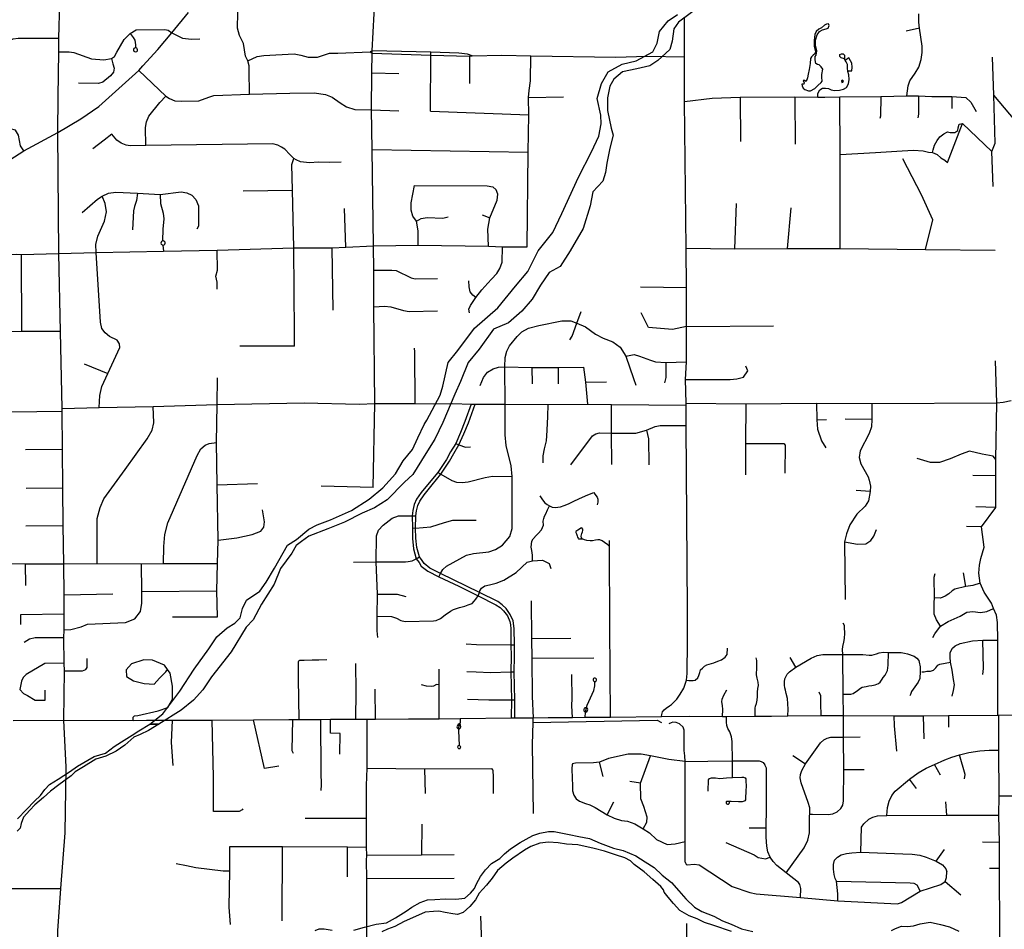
# Model space of a CAD drawing. Header units: millimetres. Extents: x 35 to 72953, y -43 to 70184.
# Tile 186 of 204: x 52226 to 57318, y 32918 to 37622. Entities that reach past the tile are written whole.
import ezdxf

# ---------------------------------------------------------------- set-up
doc = ezdxf.new("R2010")
doc.units = ezdxf.units.MM
for name, color, linetype in [('roads_2', 2, 'Continuous'), ('roads_3', 3, 'Continuous'), ('water', 7, 'Continuous')]:
    doc.layers.add(name, color=color, linetype=linetype)

msp = doc.modelspace()

# ---------------------------------------------------------------- linework, layer by layer
at = {"layer": 'roads_2'}
for points in [[(55545.64, 34018.28), (55546.53, 34027.73), (55550.17, 34041.7), (55558.84, 34052.51), (55568.74, 34060.58), (55586.18, 34072.88), (55596.86, 34080.9), (55608.81, 34092.12), (55623.93, 34107.26), (55641.71, 34133.62), (55660.06, 34165.08), (55674.61, 34206.35), (55677.48, 34241.35), (55679.03, 34405), (55678.74, 34569.14), (55671.93, 35522.82), (55672.31, 35627.91), (55672.13, 35638.73), (55670.1, 35760.48), (55674.06, 35852.56), (55674.34, 36035.43), (55673.91, 36235.01), (55672.24, 36439.69), (55664.42, 37199.06), (55664.86, 37430.17), (55663.82, 37634.23)], [(57290.7, 32295.12), (57293.94, 32695.01), (57294.86, 32900.34), (57292.64, 33231.43), (57292.85, 33366.93), (57290.2, 33508.18), (57291.61, 33608.14), (57290.29, 33844.69), (57290.54, 34025.31)], [(57290.54, 34025.31), (57855.65, 34027.49)]]:
    msp.add_lwpolyline(points, dxfattribs=at)
at = {"layer": 'roads_3'}
for points in [[(54053.33, 35202.87), (54063.03, 35636.64), (54057.39, 36137.54), (54057.12, 36326.44), (54055.11, 36452.15), (54048.82, 36951.43), (54045.32, 37156.48), (54047.46, 37347.76), (54048.76, 37449.25), (54048.78, 37461.07), (54058.63, 37653.56), (54060.44, 37818.43), (54063.09, 38002.35), (54065.41, 38123.79), (54064.88, 38249.17), (54066.82, 38525.69), (54066.64, 38566.42), (54065.8, 38637.61), (54067.92, 38691.48), (54074.21, 38706.21), (54078.26, 38727.9), (54075.91, 38746.53), (54066.71, 38769.76), (54054.23, 38789.9)], [(53413.44, 37236.59), (53413.39, 37361.64), (53411.85, 37382.97), (53405.38, 37408.5), (53393.48, 37433.31), (53383.26, 37498.37), (53362.27, 37540.57), (53352.32, 37578.12), (53355.82, 37739.15), (53356.9, 37804.13), (53365.84, 37824.18), (53429.71, 37905.72), (53473.92, 37943.84), (53509.66, 37951.91), (53576.07, 37952.81), (53842.99, 37955.71)], [(52454.49, 33998.97), (52457.15, 34253.62), (52455.72, 34294.66), (52453.75, 34424.61), (52455.43, 34466.08), (52454.91, 34546.71), (52456.21, 34647.8), (52453.42, 34806.99), (52450.55, 35006.74), (52449.07, 35200.54), (52446.3, 35400.63), (52444.87, 35597.25), (52444.76, 35611.28), (52436.25, 36009.28), (52428.92, 36412.07), (52423.45, 37038.95), (52424.24, 37223.74), (52427.47, 37456.1), (52427.8, 37526.94), (52433.2, 37709.04)], [(52174.96, 36897.57), (52247.82, 36943.11), (52423.45, 37038.95), (52542.29, 37109.24), (52635.14, 37172.76), (52842.69, 37358.61), (52863.18, 37383.71), (52940.27, 37468.51), (53012.66, 37554.67), (53099.07, 37659.11)], [(56814.53, 37228.67), (56820.72, 37280.62), (56828.72, 37305.29), (56856.73, 37344.66), (56876.29, 37376.11), (56888.54, 37415.57), (56893.27, 37452.43), (56893.27, 37485.44), (56879.65, 37578.13), (56876.18, 37608.94), (56875.56, 37652.92)], [(52427.47, 37456.1), (52481.69, 37456.16), (52505.31, 37451.97), (52597.85, 37419.59), (52661.26, 37414.63), (52699.89, 37420.48), (52716.82, 37431.9), (52728.14, 37453.42), (52765.47, 37518.94), (52786.52, 37540.7), (52797.2, 37550.15), (52827.82, 37569.02), (52976.66, 37570.57), (52993.06, 37568.27), (53012.66, 37554.67)], [(52797.2, 37550.15), (52813.31, 37529.06), (52821.14, 37515.67), (52825.27, 37491.98), (52825.05, 37476.43)], [(53012.66, 37554.67), (53067.53, 37526.85), (53114.32, 37521.05), (53158.12, 37522.27)], [(56879.65, 37578.13), (56810.98, 37563.5)], [(52247.82, 36943.11), (52230.6, 36970.2), (52218.88, 37025.52), (52204.74, 37049.93), (52178.83, 37057.64), (52141.92, 37064.5), (52120.38, 37076.47), (52107.86, 37105.78), (52107.2, 37140.41), (52141.35, 37191.79), (52148.29, 37218.98), (52138.99, 37247.09), (52124.74, 37268.58), (52109.68, 37287.94), (52103.15, 37317.67), (52151.15, 37492.41), (52170.3, 37513.02), (52192.28, 37522.74), (52217.03, 37526.84), (52427.8, 37526.94)], [(52825.05, 37476.43), (52819.7, 37475.17), (52816.29, 37472.32), (52814.12, 37467.37), (52814.11, 37464.02), (52815.6, 37460.02), (52818.68, 37456.81), (52824.93, 37454.92), (52831.76, 37457.45), (52834.48, 37460.9), (52835.6, 37465.4), (52833.49, 37472.07), (52831.26, 37474.29), (52828.07, 37475.93), (52825.05, 37476.43)], [(53405.38, 37408.5), (53454.17, 37431.81), (53487.56, 37437.34), (53645.32, 37444.61), (53679.05, 37438.14), (53718.27, 37427.75), (53765.48, 37428.56), (53828.65, 37448.67), (53870.45, 37448.9), (54038.7, 37455.19)], [(54048.78, 37461.07), (54038.7, 37455.19), (54048.76, 37449.25)], [(54048.76, 37449.25), (54351.33, 37437.99), (54551.42, 37434.14), (54565.8, 37435.09), (54719.77, 37437.73), (54869.66, 37434.22), (55309.46, 37428.59), (55468.8, 37432.63)], [(54565.8, 37435.09), (54541.2, 37444.04), (54496.55, 37449.67), (54351.78, 37453.92), (54048.78, 37461.07)], [(54349.9, 37148.24), (54351.33, 37437.99), (54351.78, 37453.92)], [(54551.42, 37434.14), (54552.64, 37291.76)], [(54850.65, 36447.38), (54856.21, 36937.14), (54858.38, 37130.15), (54857.59, 37219.4), (54860.54, 37256.03), (54868.27, 37305.4), (54869.66, 37434.22)], [(55468.8, 37432.63), (55664.86, 37430.17)], [(56353.42, 37221.56), (56354.34, 37240.56), (56363.88, 37258.66), (56377.77, 37267.16), (56393.59, 37267.2), (56408.46, 37266.11), (56421.9, 37259.37), (56439.18, 37255.45), (56465.06, 37257.21), (56487.11, 37262.91), (56501.47, 37271.42), (56511.97, 37289.51), (56515.27, 37312.65), (56513.77, 37336.36), (56508.45, 37353.28), (56506.97, 37371.9), (56506.92, 37389.96), (56500.65, 37403.49), (56495.89, 37411.59), (56491.03, 37419.84), (56474.23, 37424.87), (56467.02, 37431.63), (56468.1, 37441.99), (56476.57, 37445.21), (56485.21, 37445.23), (56491.46, 37438.47), (56491.97, 37427.18), (56491.03, 37419.84)], [(57260.12, 36759.58), (57254, 36940.13), (57271.12, 36983.3), (57263.23, 37232.35), (57256.97, 37428.87)], [(52699.89, 37420.48), (52708.23, 37394.46), (52714.32, 37371.43), (52711.51, 37349.95), (52694.6, 37331.69), (52656.58, 37299.29), (52633.71, 37292.28), (52529.39, 37294.42)], [(56508.45, 37353.28), (56513.72, 37356.68), (56529.07, 37357.85), (56530.93, 37376.48), (56529.43, 37397.92), (56522.7, 37409.76), (56514.51, 37424.42), (56495.89, 37411.59)], [(52842.69, 37358.61), (52981.58, 37225.69), (53001.28, 37214.51), (53027.7, 37202.83), (53060.52, 37199.99), (53152.38, 37202.68), (53204.03, 37220.61), (53229.78, 37229.21), (53413.44, 37236.59), (53623.45, 37242.58), (53749.03, 37243.35), (53806.53, 37235.2), (53841.51, 37220.52), (53882.35, 37191.96), (53915.66, 37171.38), (53959.59, 37157.58), (54045.32, 37156.48)], [(54047.46, 37347.76), (54186.61, 37343.06)], [(52877.7, 36971.39), (52876.93, 37064.48), (52881.87, 37094.45), (52894.21, 37122.41), (52949.7, 37193.44), (52981.58, 37225.69)], [(55664.42, 37199.06), (55807.76, 37216.07), (55952, 37222), (56235.54, 37222.71), (56353.42, 37221.56), (56389.22, 37221.21), (56466.64, 37223.29), (56678.68, 37225.43), (56814.53, 37228.67), (56873.9, 37227.77), (56942.55, 37224.28), (57010.16, 37224.89), (57025.88, 37225.04), (57047.07, 37225.21), (57118.75, 37219.19), (57145.18, 37196.2), (57171.76, 37147.05)], [(56678.68, 37225.43), (56677.73, 37123.13), (56674.28, 37110.14)], [(56873.9, 37227.77), (56874.46, 37134.1), (56870.77, 37114.66)], [(57047.07, 37225.21), (57047.23, 37162.03)], [(58087.76, 36989.33), (57823.8, 36918.35), (57711.77, 36869.72), (57645.17, 36769.01), (57504.61, 36719.09), (57472.34, 36778.64), (57428.82, 37034.37), (57263.23, 37232.35)], [(54857.59, 37219.4), (55038.66, 37223)], [(55952, 37222), (55953.88, 36992.33)], [(56235.54, 37222.71), (56235.77, 36977.73)], [(56469.84, 36438.47), (56468.41, 36924.69), (56466.64, 37223.29)], [(54045.32, 37156.48), (54185.9, 37150.63)], [(54349.9, 37148.24), (54858.38, 37130.15)], [(56468.41, 36924.69), (56652.02, 36935.44), (56790.24, 36943.33), (56849.18, 36947.69), (56897.97, 36943.6), (56926.81, 36936.81), (56946.87, 36934.42), (56971.38, 36924.28), (56990.07, 36908.26), (57010.26, 36894.79), (57024.6, 36883.85), (57102.67, 37085.17)], [(56946.87, 36934.42), (56950.75, 36948.66), (56956.43, 36973.17), (56970.78, 36997.71), (56985.04, 37016.37), (57005.15, 37032.49), (57023.78, 37041.85), (57038.19, 37038.45), (57062.58, 37038.51), (57077.3, 37048.13), (57080.26, 37063.39), (57084.99, 37082.37), (57102.67, 37085.17)], [(57102.67, 37085.17), (57254, 36940.13)], [(53887.53, 36885.21), (53828.46, 36883.53), (53771.73, 36884.52), (53723.81, 36882.52), (53678.21, 36886.35), (53656.38, 36896.98), (53643.23, 36904.43), (53622.4, 36924.09), (53596.83, 36951.51), (53580.18, 36962.56), (53559.98, 36973.71), (53535.22, 36979.36), (52877.7, 36971.39), (52797.13, 36969.31), (52775.89, 36972.88), (52749.87, 36983.53), (52727.99, 36999.52), (52702.28, 37030.38), (52663.42, 36999.68), (52603.63, 36954.28)], [(54048.82, 36951.43), (54856.21, 36937.14)], [(53646.6, 35933.55), (53646.45, 36000.06), (53644.39, 36441.34), (53637.49, 36739.99), (53633.1, 36873.06), (53643.23, 36904.43)], [(56910.26, 36434), (56948.39, 36586.51), (56890.42, 36715.5), (56793.79, 36901.7)], [(52548.5, 36625.44), (52627.62, 36693.19), (52651.68, 36709.79), (52685.24, 36724.66), (52723.55, 36730.37), (52835.31, 36724.23), (52952.4, 36717.12), (53060.55, 36731.38), (53089.64, 36725.67), (53115.61, 36713.73), (53136.03, 36692.05), (53149.9, 36658.88), (53150.71, 36554.15), (53141.78, 36539.36)], [(52835.31, 36724.23), (52830.06, 36686.72), (52819.01, 36655.67), (52813.78, 36633.68), (52808.94, 36535.64)], [(52952.4, 36717.12), (52953.54, 36670.87), (52967.27, 36622.16), (52971.92, 36592.47), (52966.15, 36538.7), (52965.12, 36477.76)], [(53381.25, 36736.43), (53637.49, 36739.99)], [(54285.77, 36455.14), (54286.59, 36529.98), (54277.58, 36580.46), (54259.66, 36606.29), (54249.99, 36637.56), (54250.69, 36674.12), (54267.99, 36765.01)], [(54267.99, 36765.01), (54643.74, 36762.86), (54673.33, 36756.9), (54690.09, 36742.72)], [(54650.82, 36449.86), (54647.25, 36538.01), (54657.07, 36597.11), (54695.29, 36689.1), (54699.51, 36719.88), (54690.09, 36742.72)], [(52637.4, 35615.94), (52639.54, 35678.87), (52650.13, 35724.64), (52681.06, 35791.52), (52744.02, 35926.52), (52742.64, 35945.27), (52729.31, 35964.36), (52689.41, 35984.18), (52667.98, 36002.26), (52651.31, 36024.25), (52644.36, 36057.36), (52621.64, 36417.72), (52620.39, 36458.56), (52629.34, 36502.7), (52665.19, 36580.35), (52675.02, 36628.09), (52667.07, 36671.28), (52651.68, 36709.79)], [(55924.51, 36437.73), (55933.36, 36670.53)], [(53912.13, 36445.79), (53905.71, 36645.5)], [(56197.62, 36438.4), (56215.93, 36649.06)], [(54277.58, 36580.46), (54302.18, 36593.27), (54333.84, 36598.72), (54414.07, 36596.01), (54441.82, 36601.89)], [(54617.47, 36611.88), (54657.07, 36597.11)], [(52966.27, 36456.34), (52968.72, 36456.46), (52972.98, 36458.13), (52976.35, 36461.7), (52977.74, 36465.92), (52977.51, 36469.64), (52975.96, 36473.16), (52971.33, 36477.01), (52968.66, 36477.79), (52965.12, 36477.76), (52961.94, 36476.7), (52958.64, 36474.07), (52957, 36471.44), (52956.1, 36466.89), (52957.89, 36461.18), (52960.12, 36458.73), (52962.2, 36457.4), (52964.58, 36456.58), (52966.27, 36456.34)], [(51564.15, 36448.6), (51591.49, 36420.96), (51612.19, 36409.83), (51637.91, 36402.1), (52211.67, 36409.45), (52233.63, 36408.24), (52428.92, 36412.07), (52621.64, 36417.72), (52968.8, 36424.36), (53246.82, 36430.3), (53644.39, 36441.34), (53842.04, 36442.61), (53912.13, 36445.79), (54055.11, 36452.15), (54285.77, 36455.14), (54650.82, 36449.86), (54722.3, 36447.24), (54850.65, 36447.38)], [(52966.27, 36456.34), (52968.8, 36424.36)], [(53246.96, 36228.59), (53246.66, 36265.23), (53240.54, 36294.86), (53248.04, 36327.29), (53246.82, 36430.3)], [(53847.69, 36120.5), (53842.04, 36442.61)], [(54552.17, 36105.07), (54549.14, 36125.17), (54557.64, 36144.15), (54584.42, 36184.61), (54616.33, 36224.38), (54646.94, 36259.25), (54665.66, 36279.58), (54693.58, 36309.09), (54709.79, 36334.35), (54720.22, 36368.02), (54722.3, 36447.24)], [(55672.24, 36439.69), (55924.51, 36437.73), (56197.62, 36438.4), (56469.84, 36438.47), (56910.26, 36434), (57271.34, 36430.05)], [(52233.63, 36408.24), (52235.76, 36009.11)], [(54057.12, 36326.44), (54150.62, 36327.2), (54173.39, 36324.14), (54249.68, 36287.54), (54271.22, 36281.3), (54386.83, 36283.55)], [(54584.42, 36184.61), (54569.51, 36197.13), (54555.51, 36214.66), (54549.53, 36240.07), (54549.49, 36271.16)], [(55673.91, 36235.01), (55436.96, 36238.01)], [(54057.39, 36137.54), (54112.88, 36140.06), (54145.4, 36136.21), (54211.38, 36117.68), (54240.28, 36112.24), (54386.2, 36116)], [(55070.62, 35966.32), (55082.33, 35984.4), (55107.65, 36052.39), (55129.91, 36112.45)], [(55674.34, 36035.43), (55601.66, 36019.7), (55477.23, 36030.15), (55439.28, 36105.33)], [(52436.25, 36009.28), (52235.76, 36009.11), (51641.94, 36003.47), (51513.63, 36003.01), (51455.43, 36001.89), (51439.31, 36006.49), (51372.13, 36040.95), (51313.38, 36075.14), (51298.1, 36092.34)], [(54735.94, 35633.87), (54734.68, 35825.95), (54736.2, 35874.37), (54744.74, 35907.48), (54759.71, 35934.7), (54798.9, 35983.68), (54823.6, 36007.6), (54857.78, 36025.88), (54910.44, 36041.21), (55029.19, 36065.3), (55076.6, 36064.16), (55107.65, 36052.39), (55151.83, 36033.65), (55204.58, 35995.43), (55243.69, 35975.48), (55293.45, 35955.6), (55331, 35927.71), (55360.59, 35882.45), (55399.85, 35766.32), (55412.51, 35731.48)], [(55674.34, 36035.43), (56125.04, 36037.97)], [(53646.6, 35933.55), (53365.09, 35933.81)], [(54271.14, 35636.37), (54268.82, 35904.7), (54268.21, 35923.87)], [(55360.59, 35882.45), (55403.37, 35889.67), (55430.57, 35882.57), (55488.49, 35861.14), (55513.27, 35852.45), (55568.26, 35849.61), (55674.06, 35852.56)], [(57284.38, 34025.26), (57283.86, 34413.72), (57282.87, 34504.04), (57277.13, 34542.92), (57262.52, 34576.58), (57251.41, 34603.85), (57213.62, 34661.76), (57192.5, 34708.52), (57187.16, 34758.69), (57189.32, 34801.47), (57197.32, 34835.51), (57214.28, 34894.25), (57200.65, 34999.7), (57274.8, 35099.88), (57274.37, 35262.72), (57274.15, 35347.18), (57280.18, 35640.08), (57272.83, 35857.3)], [(52559.95, 35842.95), (52681.06, 35791.52)], [(54606.87, 35730.44), (54623.75, 35772.09), (54644.94, 35798.79), (54674.35, 35816.33), (54702.9, 35825.15), (54734.68, 35825.95), (54874.13, 35823.09), (55011.07, 35822.56), (55142.12, 35825.13), (55152.48, 35747.2), (55162.15, 35633.71)], [(54874.13, 35823.09), (54876.15, 35738.32)], [(55011.07, 35822.56), (55011.15, 35738.94)], [(55568.26, 35849.61), (55567.88, 35771.03), (55559.96, 35743.88)], [(55670.1, 35760.48), (55900.19, 35761.49), (55933.99, 35764.79), (55969.66, 35773.97), (55990.96, 35805.39), (55981.11, 35829.86)], [(53246.25, 35632.32), (53248.32, 35769.69)], [(55152.48, 35747.2), (55260.3, 35748.58)], [(57280.18, 35640.08), (57312.03, 35643.5), (57354.29, 35652.66)], [(51649.05, 35585.09), (51921.97, 35590.03), (52444.87, 35597.25)], [(52444.76, 35611.28), (52637.4, 35615.94), (52916.18, 35621.02), (53246.25, 35632.32), (53697, 35639.74), (53980.73, 35633.94), (54063.03, 35636.64), (54271.14, 35636.37), (54367.87, 35635.68), (54465.73, 35636.24), (54560.77, 35633.22), (54581.26, 35633.34), (54735.94, 35633.87), (54959.66, 35631.3), (55162.15, 35633.71), (55286.25, 35631.07), (55672.31, 35627.91)], [(52625.63, 34809.38), (52626, 35041.46), (52641.85, 35098.37), (52661.2, 35143.81), (52771.17, 35295.83), (52885.07, 35454.99), (52911.52, 35499.38), (52919.7, 35537.15), (52916.18, 35621.02)], [(53248.24, 34532.92), (53245.78, 34667.33), (53248.26, 34809.99), (53252.65, 34930.74), (53246.69, 35216.26), (53242.92, 35435.71), (53246.25, 35632.32)], [(54560.77, 35633.22), (54528.54, 35543.99), (54505.74, 35487.76), (54481.48, 35430.3), (54454.66, 35386.81), (54433.53, 35347.06), (54388.07, 35280.08), (54344.19, 35227.33), (54302.95, 35176.74), (54278.35, 35141.53), (54266.11, 35115.24), (54258.47, 35084.4), (54255.36, 35056.5), (54257.32, 34993.14), (54257.44, 34938.43), (54262.57, 34885.4), (54275.97, 34833.54), (54291.4, 34813.87), (54302.59, 34796.35), (54336.34, 34770.19), (54394.1, 34740.17), (54496.23, 34691.86), (54596.28, 34641.42)], [(54603.09, 34659.35), (54402.67, 34757.07), (54346.66, 34786.17), (54316.88, 34809.27), (54307.12, 34824.56), (54293.33, 34843.29), (54279.43, 34892), (54274.19, 34941.2), (54273.32, 34992.75), (54274.36, 35055.36), (54277.22, 35081.08), (54284.14, 35108.94), (54294.9, 35132.08), (54318.15, 35165.36), (54359.04, 35215.51), (54403.24, 35271.34), (54448.94, 35338.56), (54471.21, 35377.51), (54496.74, 35422.83), (54523.2, 35480.27), (54546.29, 35537.23), (54581.26, 35633.34)], [(54394.1, 34740.17), (54402.67, 34757.07), (54414.66, 34778.53), (54433.73, 34795.95), (54536.77, 34852.81), (54572.35, 34860.99), (54652.14, 34869.43), (54687.15, 34882.12), (54722.67, 34903.99), (54760.33, 34949.56), (54773.57, 34990.04), (54772.86, 35260.22), (54767.81, 35314.37), (54741.97, 35419.39), (54735.73, 35475.31), (54735.94, 35633.87)], [(54932.67, 35329.97), (54932.72, 35365.73), (54939.41, 35402.7), (54949.68, 35443.59), (54952.82, 35470.24), (54953.11, 35499.74), (54956.52, 35569.39), (54959.66, 35631.3)], [(55288.84, 35320.63), (55287.31, 35482.69), (55286.25, 35631.07)], [(55672.13, 35638.73), (55981.87, 35635.62), (56346.16, 35638.93), (56633.55, 35637.36), (57280.18, 35640.08)], [(55981.87, 35635.62), (55980.35, 35430.57), (55980.33, 35267.84)], [(56346.16, 35638.93), (56348.15, 35552.69), (56351.35, 35503.58), (56372.68, 35443.67), (56395.32, 35407.8)], [(56633.55, 35637.36), (56632.65, 35554.65), (56630.94, 35516.76), (56619.06, 35482.65), (56573.16, 35392.36), (56567.76, 35358.11), (56575.63, 35324.31), (56613.89, 35257.55), (56618.53, 35241.22), (56626.07, 35209.14), (56623.84, 35181.86), (56616.05, 35133.68), (56597.73, 35105.3), (56554.99, 35064.89), (56518.98, 35008.66), (56502.24, 34963.49), (56492.3, 34921.75), (56494.41, 34623.09)], [(56348.15, 35552.69), (56398.36, 35554.46)], [(56632.65, 35554.65), (56495.22, 35555.12)], [(55075.77, 35319.61), (55187.76, 35468.93), (55204.81, 35480.1), (55224.35, 35484.45), (55287.31, 35482.69), (55411.85, 35483.72), (55467.57, 35498.46), (55512.03, 35518.27), (55537.46, 35523.27), (55671.93, 35522.82)], [(55467.57, 35498.46), (55478.11, 35453.91), (55479.62, 35319.99)], [(52255.98, 35398.24), (52446.3, 35400.63)], [(52968.66, 34809.8), (52970.55, 34897.53), (52976.21, 34958.67), (52991.78, 35020.28), (53144.12, 35367.54), (53163.41, 35402.5), (53184.8, 35421.68), (53206.27, 35430.2), (53242.92, 35435.71)], [(54481.48, 35430.3), (54496.74, 35422.83), (54530.9, 35411), (54557.8, 35412.04)], [(55980.35, 35430.57), (56177.13, 35429.83)], [(56177.13, 35429.83)], [(56177.13, 35429.83), (56185.43, 35422.31), (56182.89, 35276.55)], [(57274.15, 35347.18), (57260.73, 35364.99), (57203.06, 35375.6), (57138.13, 35389.84), (57094.85, 35375.32), (57037.27, 35350.12), (56983.25, 35332.02), (56936.35, 35331.9), (56867.73, 35353.23)], [(54388.07, 35280.08), (54403.24, 35271.34), (54460.65, 35238.77), (54485.52, 35230.52), (54513.53, 35229.08), (54544.37, 35232.15), (54633.36, 35253.9), (54670.68, 35260.87), (54772.86, 35260.22)], [(57274.37, 35262.72), (57155.13, 35264.96)], [(52258.88, 35198.63), (52449.07, 35200.54)], [(53246.69, 35216.26), (53454.91, 35222.45)], [(54053.33, 35202.87), (53785.35, 35210.02)], [(54915.03, 35160.06), (54929.46, 35138.49), (54941.87, 35122.93), (54953.76, 35113.91), (54965.14, 35108.42), (54979.54, 35101.16), (54994.45, 35099.69), (55009.08, 35099.98), (55023.22, 35102.27), (55042.4, 35108.85), (55064.08, 35118.45), (55095.86, 35134.36), (55136.72, 35152.04), (55164.96, 35164.16), (55194.98, 35177.05), (55200.2, 35168.22), (55212.1, 35152.67), (55215.91, 35141.87), (55215.7, 35126.8), (55211.94, 35113.22)], [(56623.84, 35181.86), (56551.19, 35187.2)], [(53252.65, 34930.74), (53348.6, 34942.63), (53428.09, 34959.38), (53473.02, 34977.31), (53488.03, 34996.53), (53491.53, 35025.52), (53480.86, 35087.3)], [(54878.25, 34824.08), (54877.88, 34852.66), (54874.28, 34876.53), (54871.46, 34894.62), (54871.94, 34909.18), (54874.68, 34924.27), (54881.97, 34937.35), (54898.84, 34955.99), (54907.91, 34964.3), (54924.28, 34983.94), (54934.06, 35008.34), (54933.76, 35027.94), (54936.25, 35043.02), (54940.27, 35054.08), (54946.05, 35067.16), (54955.34, 35086.28), (54965.14, 35108.42)], [(57274.8, 35099.88), (57170.99, 35103.27)], [(54069.95, 34817.71), (54071.71, 34953.32), (54081.72, 34982.7), (54105.36, 35008.55), (54151.57, 35044.08), (54185.22, 35055.4), (54255.36, 35056.5), (54274.36, 35055.36)], [(52258.15, 35003.47), (52450.55, 35006.74)], [(54257.32, 34993.14), (54273.32, 34992.75), (54352.79, 34999.7), (54422.83, 35020.75), (54466.6, 35032.89), (54586.78, 35033.53)], [(55134.52, 34937.42), (55131.65, 34942.19), (55130.38, 34951.42), (55132.67, 34965.29), (55136.22, 34972.94), (55137.63, 34980.05), (55137.43, 34987.33), (55133.85, 34993.36), (55128.32, 34992.99), (55120.83, 34987.47), (55112.1, 34981.94), (55106.39, 34977.84), (55102.65, 34975.52), (55102.3, 34970.01), (55104.82, 34962.55), (55108.6, 34951.9), (55111.47, 34944.8), (55113.98, 34939.66), (55116.67, 34937), (55124.53, 34936.31), (55134.52, 34937.42)], [(56492.3, 34921.75), (56559.2, 34908.6), (56601.06, 34911.36), (56628.32, 34928.93), (56643.25, 34950.04), (56656.8, 34985.17)], [(57200.65, 34999.7), (57122.28, 35000.39)], [(55276.04, 34898.05), (55266.89, 34905.94), (55251.08, 34918.85), (55238.18, 34927.11), (55226.68, 34931.85), (55216.08, 34931.7), (55204.22, 34929.67), (55187.68, 34927.11), (55176.07, 34926.71), (55158.14, 34928.55), (55146.26, 34932.41), (55134.52, 34937.42)], [(55281.33, 34014.45), (55278.17, 34483.34), (55276.04, 34898.05), (55275.88, 34928.61)], [(53952.51, 34817.07), (54069.95, 34817.71), (54204.96, 34817.25), (54220.87, 34817.7), (54235.43, 34819.05), (54255.99, 34823.77), (54275.97, 34833.54), (54293.33, 34843.29)], [(52088.48, 34809.42), (52254.79, 34808.36), (52453.42, 34806.99), (52625.63, 34809.38), (52856.2, 34808.25), (52968.66, 34809.8), (53248.26, 34809.99)], [(52254.79, 34808.36), (52256.32, 34694.92)], [(52455.43, 34466.08), (52489.69, 34468.26), (52542.93, 34482.36), (52576.31, 34495.38), (52772.55, 34504.23), (52820.86, 34523.96), (52850.01, 34561.41), (52857.55, 34605), (52857.62, 34664.4), (52856.2, 34808.25)], [(54077.34, 34426.04), (54075.07, 34461.94), (54074.52, 34537.42), (54075.62, 34650.89), (54069.95, 34817.71)], [(54074.52, 34537.42), (54149.55, 34535.98), (54175.06, 34527.5), (54197.57, 34514.73), (54219.03, 34510.02), (54366.01, 34513.54), (54379.59, 34515.15), (54402.04, 34525.51), (54425.98, 34543.66), (54453.2, 34562.57), (54469.34, 34571.65), (54500.37, 34581.27), (54527.36, 34588.11), (54545.78, 34595.69), (54565.2, 34603.28), (54576.79, 34614.37), (54584.09, 34624.68), (54596.28, 34641.42), (54603.09, 34659.35), (54606.37, 34668.26), (54614.42, 34682.27), (54631.79, 34693.51), (54655.95, 34699.14), (54689.48, 34708.32), (54729.99, 34723.73), (54792.8, 34763.2), (54849.7, 34816.96), (54878.25, 34824.08), (54930.37, 34825.9), (54964.29, 34808.68), (54973.42, 34782.93)], [(56987.29, 34486.12), (56967.25, 34517.83), (56956.01, 34547.27), (56955.7, 34605.9), (56957.78, 34632.26), (56955.64, 34738.79), (56960.7, 34758.25)], [(57118.57, 34690), (57106.29, 34760.37)], [(57192.5, 34708.52), (57155.47, 34696.05), (57118.57, 34690), (57062.17, 34676.08), (57048.77, 34668.07), (57031.59, 34652.89), (57013, 34640.62), (56987.78, 34630.33), (56957.78, 34632.26)], [(52456.21, 34647.8), (52707.63, 34651.83)], [(52857.62, 34664.4), (53245.78, 34667.33)], [(54075.62, 34650.89), (54177.8, 34651.6), (54223.58, 34638.34)], [(54596.28, 34641.42), (54688.23, 34595.77), (54709.9, 34581.92), (54728.39, 34564.71), (54748.98, 34538.44), (54760.58, 34510.09), (54764.23, 34491.74), (54765.25, 34471.93), (54766.12, 34430.66), (54766.6, 34389.32), (54767.21, 34330.05), (54766.46, 34249.03), (54769.77, 34104.49), (54768.43, 34011.85)], [(54786.22, 34011.57), (54787.39, 34105.17), (54783.89, 34249.5), (54785.02, 34329.16), (54784.95, 34389.38), (54783.2, 34473.01), (54778.1, 34512.44), (54762.67, 34545.97), (54742.06, 34576.29), (54721.56, 34594.9), (54698.61, 34612.27), (54603.09, 34659.35)], [(54871.22, 34616.57), (54873.38, 34420.1), (54874.51, 34318.47), (54876.68, 34121.24), (54881.59, 34011.71)], [(52454.91, 34546.71), (52229.09, 34544.65)], [(52229.09, 34544.65), (52229.63, 34494.77)], [(53016.26, 34532.97), (53248.24, 34532.92)], [(56948.14, 34425.91), (56958.8, 34445.45), (56987.29, 34486.12), (57028.23, 34509.66), (57089.23, 34537.91), (57124.42, 34557.69), (57154.71, 34560.35), (57194.25, 34556.58), (57226.96, 34561.57), (57262.52, 34576.58)], [(56312.58, 33512.57), (56325.79, 33512.57), (56407.02, 33511.66), (56430.59, 33514.5), (56452.91, 33524.24), (56472.74, 33541.96), (56482.18, 33559.62), (56486.36, 33581.13), (56488.15, 33743.86), (56486.06, 33911.97), (56485.58, 34023.07), (56484.04, 34133.69), (56482.25, 34338.26), (56481.8, 34364.48), (56483.14, 34379.67), (56488.22, 34403.38), (56492.2, 34421.98), (56493.23, 34448.41), (56492.24, 34478.11), (56491.48, 34488.87), (56484.85, 34500.7)], [(52453.75, 34424.61), (52304.95, 34424.33), (52276.71, 34418.13), (52249.15, 34401.63)], [(54535.57, 34394.79), (54587.94, 34391.27), (54766.6, 34389.32), (54784.95, 34389.38)], [(55076.99, 34421.27), (54873.38, 34420.1)], [(57048.96, 34122.55), (57055.25, 34152.59), (57060.33, 34181.69), (57056.12, 34209.21), (57048.34, 34257.47), (57039.29, 34299.23), (57038.19, 34324.76), (57038.45, 34349.5), (57050.65, 34371.48), (57064.54, 34383.21), (57090.63, 34396.23), (57152.95, 34410.04), (57207.43, 34413.62), (57283.86, 34413.72)], [(57207.04, 34234.68), (57210.04, 34266.47), (57207.43, 34413.62)], [(55674.61, 34206.35), (55686.16, 34204.3), (55696.13, 34203.7), (55708.18, 34203.98), (55718.92, 34206.29), (55732.47, 34217.93), (55738.24, 34230.35), (55744.05, 34246.38), (55747.5, 34258.71), (55756.96, 34268.68), (55767.88, 34277.78), (55779.67, 34285.26), (55816.2, 34296.05), (55835.63, 34304.79), (55855.88, 34311.39), (55873.72, 34324.72), (55884.14, 34339.16), (55887.17, 34372.07)], [(56197.82, 34021.06), (56199.47, 34056.06), (56198.64, 34083.7), (56197.06, 34110.58), (56190.68, 34136.94), (56186.35, 34153.77), (56182.53, 34166.08), (56180.94, 34179.85), (56180.69, 34197.35), (56183.72, 34213.67), (56189.88, 34227.25), (56195.34, 34236.49), (56206.66, 34249.03), (56239.05, 34272.9), (56319.88, 34319.3), (56349.44, 34333.05), (56379.24, 34338.81), (56404.23, 34338.52), (56439.04, 34339.5), (56482.25, 34338.26)], [(56239.05, 34272.9), (56210.6, 34323.13)], [(56482.25, 34338.26), (56586.34, 34338.98), (56620.01, 34335.56), (56632.51, 34335.77), (56656.71, 34342.27), (56671.58, 34347.86), (56693.86, 34350.36), (56719.56, 34348.86), (56749.43, 34348.75), (56785, 34348.86), (56802.13, 34345.94), (56818.03, 34342.6), (56851.91, 34329.96), (56865.23, 34319.23), (56876.02, 34307.68), (56878.5, 34299.72), (56883.15, 34274.76), (56882.12, 34250.26), (56880.36, 34214.73), (56871.99, 34196.29), (56855.75, 34171.06), (56837.95, 34148.13), (56832.49, 34131.86), (56828.86, 34125.35)], [(56484.04, 34133.69), (56512.7, 34133.75), (56524.62, 34134.42), (56535.9, 34137.54), (56559.46, 34152.13), (56574, 34163.85), (56583.49, 34169.38), (56603.89, 34173.84), (56617.26, 34176.51), (56632.94, 34178.46), (56650.91, 34182.14), (56667.3, 34189.01), (56675.62, 34196.38), (56685.82, 34210.58), (56692.4, 34219.24), (56701.3, 34232.66), (56713.43, 34255.6), (56718.07, 34284.35), (56719.56, 34348.86)], [(52455.72, 34294.66), (52355.17, 34291.52), (52258.4, 34235.13), (52243.12, 34219.53), (52234.27, 34201.38), (52226.48, 34157.21)], [(52457.15, 34253.62), (52550.67, 34253.99), (52568.02, 34261.18), (52574.49, 34272.2), (52574.49, 34318.96)], [(52982.43, 34248.63), (52990.88, 34260.85), (52975.2, 34282.98), (52911.94, 34309), (52867.38, 34311.35), (52803.27, 34290.48), (52776.59, 34259.72), (52777.61, 34224.47), (52815.05, 34202.38), (52869.43, 34188.42), (52922, 34186.21), (52949.53, 34216.75), (52982.43, 34248.63)], [(53671.14, 34003.43), (53667.37, 34215.45), (53668.25, 34302.07)], [(53813.43, 34311.09), (53772.28, 34308.99), (53737.69, 34308.91), (53697.04, 34308.06), (53672.81, 34308.01), (53670.29, 34305.49), (53668.25, 34302.07)], [(53964.04, 34005.03), (53966.29, 34147.28), (53964.74, 34292.18)], [(55195.41, 34320.64), (54874.51, 34318.47)], [(56030.17, 34020.65), (56029.42, 34061.16), (56031.37, 34071.6), (56036.14, 34085.18), (56039.88, 34102.53), (56041.35, 34121.38), (56041.55, 34144.24), (56043.77, 34163.34), (56046, 34179.17), (56044.95, 34195.51), (56039.6, 34215.59), (56036.78, 34233.93), (56038.95, 34271.62), (56038.9, 34290.72), (56037.36, 34307.3), (56035.04, 34322.37)], [(56890.99, 34249.93), (56902.75, 34249.88), (56917.31, 34252.39), (56936.7, 34253.02), (56952.2, 34257.85), (56964.17, 34269.92), (56975.12, 34283.53), (56985.46, 34288.71), (57039.29, 34299.23)], [(52812.5, 33998.22), (52812.48, 34013.94), (52819.92, 34021.52), (52836.56, 34023.77), (52941.89, 34046.8), (52992.63, 34063.98), (53015.71, 34106.82), (53016.5, 34174.22), (53003.83, 34242.69), (52990.88, 34260.85)], [(54395.93, 34006.94), (54395.76, 34115.12), (54394.83, 34182.57), (54394.81, 34227.76), (54395.08, 34262.78)], [(54538.62, 34251.12), (54587.26, 34250), (54660.62, 34246.19), (54766.46, 34249.03), (54783.89, 34249.5)], [(55084.22, 34013.59), (55080.55, 34073.51), (55083.23, 34113.72), (55083.9, 34151.91), (55080.53, 34190.59), (55081.68, 34235.58)], [(54394.83, 34182.57), (54380.81, 34183.29), (54365.26, 34174.86), (54356.11, 34173.93), (54330.47, 34175.15), (54304.67, 34182.72)], [(55151.16, 34013.88), (55152.34, 34039.15), (55155.51, 34056.51), (55157, 34063.91), (55160.47, 34076.78), (55194.57, 34152.55), (55200.75, 34176.55), (55200.89, 34193.96), (55200.75, 34198.83)], [(55200.75, 34198.83), (55204.73, 34200.02), (55207.7, 34202.8), (55209, 34205.87), (55208.61, 34210.99), (55206.06, 34214.57), (55202.82, 34216.34), (55199.1, 34216.65), (55196.09, 34215.72), (55193.92, 34214.17), (55191.78, 34210.87), (55191.23, 34208.18), (55191.5, 34205.55), (55192.73, 34202.8), (55194.74, 34200.67), (55197.08, 34199.37), (55200.75, 34198.83)], [(52226.48, 34157.21), (52246.22, 34137.43), (52266.42, 34126.83), (52305.47, 34102.94), (52357.47, 34102.34)], [(52357.47, 34102.34), (52358.11, 34154.77)], [(54065.63, 34004.25), (54065, 34159.56)], [(55860.79, 34018.87), (55861.47, 34054.09), (55860.66, 34074.2), (55857.58, 34094.29), (55859.56, 34108.37), (55867.09, 34128.48), (55882.67, 34155.66)], [(56370.15, 34023.88), (56369.45, 34084.66), (56369.38, 34111.73), (56369.86, 34125.65), (56361.3, 34144.64)], [(54541.94, 34107.38), (54651.31, 34104.75), (54769.77, 34104.49), (54787.39, 34105.17)], [(53001.56, 33998.85), (53014.09, 33998.9), (53220.6, 33999.89), (53434.59, 34001.03), (53617.75, 34003.13), (53636.76, 34003.24), (53652.92, 34003.33), (53671.14, 34003.43), (53783.93, 34003.28), (53832.42, 34003.55), (53964.04, 34005.03), (54023.11, 34004.26), (54065.63, 34004.25), (54235.83, 34005.3), (54395.93, 34006.94), (54503.22, 34008.21), (54768.43, 34011.85), (54786.22, 34011.57), (54842.28, 34011.19), (54881.59, 34011.71), (54958.4, 34013.07), (55046.63, 34013.42), (55084.22, 34013.59), (55151.16, 34013.88), (55281.33, 34014.45), (55545.64, 34018.28), (55688.01, 34019.11), (55860.79, 34018.87), (55881.02, 34018.48), (56030.17, 34020.65), (56068.33, 34019.81), (56093, 34019.87), (56114.72, 34020.65), (56197.82, 34021.06), (56370.15, 34023.88), (56485.58, 34023.07), (56747.37, 34020.87), (56898.24, 34020.87), (57029.85, 34023.07), (57284.38, 34025.26), (57290.54, 34025.31)], [(55157, 34063.91), (55151.04, 34062.85), (55145.84, 34061.18), (55142.69, 34054.9), (55144.19, 34048.31), (55152.34, 34039.15)], [(55152.34, 34039.15), (55161.2, 34046.54), (55164.1, 34053.54), (55162.36, 34059.7), (55157, 34063.91)], [(55911.81, 33702.77), (55912.7, 33789), (55910.63, 33888.77), (55907.88, 33912.93), (55898.22, 33938.29), (55888, 33956.23), (55882.66, 33971.29), (55880.98, 33988.25), (55881.02, 34018.48)], [(56747.37, 34020.87), (56747.8, 33969.23), (56760.35, 33838.66)], [(56898.24, 34020.87), (56902.42, 33901.78)], [(57029.85, 34023.07), (57029.77, 33962.8)], [(52191.81, 33998.25), (52454.49, 33998.97), (52812.5, 33998.22), (52882.03, 33998.44)], [(52466.24, 33756.54), (52454.49, 33998.97)], [(52882.03, 33998.44), (53001.56, 33998.85)], [(53014.09, 33998.9), (53009.24, 33883.26), (53016.98, 33765.39)], [(53228.17, 33527.22), (53228.05, 33582.64), (53227.78, 33704.57), (53220.6, 33999.89)], [(53566.78, 33760.75), (53491.44, 33749.5), (53434.59, 34001.03)], [(53636.76, 34003.24), (53634.05, 33841.91), (53640.33, 33828.24)], [(53785.11, 33635.38), (53785.88, 33663.89), (53785.03, 33727.92), (53783.93, 34003.28)], [(53881.26, 33823.86), (53882.6, 33930.96), (53832.78, 33931.54), (53832.42, 34003.55)], [(54021.03, 32872.75), (54021.74, 32962.56), (54021.23, 33179.83), (54020.05, 33274.04), (54020.43, 33300.83), (54019.7, 33342.95), (54019.69, 33430.45), (54019.64, 33451.4), (54019.56, 33490), (54019.47, 33528.99), (54019.32, 33595.5), (54019.22, 33638.95), (54019.17, 33662.01), (54022.5, 33750.1), (54023.11, 34004.26)], [(54501.59, 33981.59), (54494.24, 33976.02), (54489.78, 33971.57), (54488.37, 33968.19), (54487.3, 33964.45), (54488.91, 33960.2), (54495.37, 33952.89)], [(54503.22, 34008.21), (54503.27, 33986.83), (54501.59, 33981.59), (54498.76, 33972.75), (54495.75, 33961.44), (54495.37, 33952.89), (54495.03, 33945.11), (54498.38, 33867.59)], [(54495.37, 33952.89), (54503.21, 33958.27), (54507.65, 33965.21), (54506.39, 33972.5), (54501.59, 33981.59)], [(54883.39, 33517.29), (54878.33, 33873.38), (54881.54, 33987.51), (54881.59, 34011.71)], [(54881.54, 33987.51), (55522.42, 33998.76), (55545.79, 33987.7)], [(55666.89, 33264.78), (55666.81, 33371.07), (55668.14, 33785.38), (55666.39, 33815), (55663.05, 33842.64), (55663.1, 33920.28), (55663.04, 33947.42), (55656.68, 33963.48), (55637.46, 33980.53), (55620.52, 33987.77), (55603.36, 33987.98), (55595.02, 33985.94), (55583.68, 33980.4)], [(54498.38, 33867.59), (54496.58, 33867.32), (54494.35, 33866.3), (54492.45, 33864.55), (54491.18, 33862.13), (54490.8, 33859.71), (54491.13, 33857.52), (54492.77, 33854.58), (54495.09, 33852.78), (54497.54, 33852), (54499.75, 33852), (54503.38, 33853.47), (54504.41, 33854.38), (54505.6, 33856.01), (54506.37, 33858.05), (54506.52, 33860.49), (54505.81, 33863.09), (54504.68, 33864.84), (54502.5, 33866.62), (54500.12, 33867.47), (54498.38, 33867.59)], [(56190.18, 33208.97), (56282.35, 33338.74), (56302.55, 33378.74), (56311.32, 33416.7), (56311.38, 33504.91), (56312.58, 33512.57), (56312.78, 33523.5), (56311.58, 33546.11), (56304.4, 33572.99), (56266.79, 33674.99), (56262.97, 33700.19), (56264.44, 33718.31), (56271.37, 33739.54), (56289.02, 33772.85), (56366.98, 33881.96), (56385.41, 33897.65), (56401.69, 33905.94), (56420.77, 33911.62), (56486.06, 33911.97)], [(56486.06, 33911.97), (56572.81, 33913.82)], [(55668.14, 33785.38), (55583.87, 33795.96), (55488.43, 33814.89), (55439.98, 33822.6), (55372.85, 33823.16), (55271.14, 33801.23), (55223.74, 33782.2), (55192.64, 33777.94), (55101.04, 33775.93), (55091.15, 33774.67), (55085.63, 33772.65), (55083.13, 33768.77), (55082.14, 33749.17), (55082.5, 33697.26), (55084.12, 33662.49), (55085.17, 33634.45), (55091.3, 33611.75), (55104.33, 33593), (55120.91, 33580.01), (55151.23, 33569.03), (55174.23, 33561.29), (55202.79, 33548.03), (55263.41, 33509.69), (55301.16, 33492.64), (55337.7, 33481), (55368.42, 33477.16), (55407.38, 33463.04), (55450.05, 33437.58), (55483.67, 33416.71), (55518.59, 33382.37), (55574.33, 33355.29), (55615.86, 33359.49), (55666.81, 33371.07)], [(55450.05, 33437.58), (55469.99, 33471.97), (55470.76, 33498.23), (55453.49, 33552.21), (55438.4, 33592.33), (55435.96, 33672.72), (55488.43, 33814.89)], [(56225.13, 33815.79), (56289.02, 33772.85)], [(56710.77, 33505.35), (56714.47, 33548.31), (56723.12, 33580.62), (56735.83, 33609.42), (56754.33, 33632.51), (56828.58, 33694.43), (56872.73, 33726.19), (56914.18, 33750.18), (56957.87, 33770.59), (57009.66, 33793.34), (57047.42, 33807.68), (57086.62, 33819.41), (57133.94, 33831.36), (57190.77, 33840.06), (57239.88, 33844.4), (57290.29, 33844.69)], [(57112.61, 33696.11), (57115.56, 33718.9), (57086.62, 33819.41)], [(57291.61, 33608.14), (57559.95, 33608.04), (57586.36, 33616.72), (57605.89, 33629.72), (57630.52, 33653.74), (57650.92, 33667.95), (57673.83, 33674.93), (57697.26, 33676.9), (57724.69, 33678.6), (57749.13, 33683.15), (57769.52, 33694.88), (57792.43, 33716.15), (57807.76, 33738.81), (57825.58, 33770.44), (57845.95, 33799.94), (57865.35, 33821.1), (57890.81, 33836.62), (57929.22, 33849.03), (57964.63, 33852.8), (58157.81, 33853.97)], [(55242.76, 33708.62), (55223.74, 33782.2)], [(55668.14, 33785.38), (55784.62, 33787.59), (55912.7, 33789), (56050.57, 33789.52), (56060.42, 33785.43), (56070.21, 33780.07), (56079.95, 33767.73)], [(56264.08, 33081.82), (56265.81, 33129.41), (56260.77, 33149.02), (56253.37, 33160.37), (56190.18, 33208.97), (56141.69, 33247.33), (56121.82, 33268.42), (56107.52, 33291.38), (56094.9, 33318.25), (56089.41, 33347.74), (56086, 33393.47), (56086.25, 33440.89), (56087.05, 33476.26), (56088.03, 33510.08), (56087.88, 33659.66), (56088.32, 33713.5), (56088.73, 33731.19), (56088.43, 33742.91), (56087.51, 33751.26), (56083.67, 33760.81), (56079.95, 33767.73)], [(56987.49, 33714.32), (56957.87, 33770.59)], [(52464.39, 33638.26), (52466.24, 33756.54)], [(54022.5, 33750.1), (54319.42, 33747.86), (54667.73, 33748.98)], [(54319.42, 33747.86), (54322.45, 33619.97)], [(54676.9, 33619.79), (54676.87, 33708.1), (54675.02, 33737.06), (54672.87, 33742.38), (54667.73, 33748.98)], [(56488.15, 33743.86), (56593.5, 33743.87)], [(55435.96, 33672.72), (55381.29, 33682.26)], [(55785.67, 33632.29), (55787.9, 33691.21), (55792.6, 33698.19), (55803.13, 33700.16), (55824.19, 33700.22), (55846.16, 33698.32), (55881.95, 33700.35), (55911.81, 33702.77), (55959.91, 33704.31), (55968.99, 33703.64), (55972.92, 33702.85), (55977.57, 33700.21), (55980.62, 33695.5), (55981.99, 33682.89), (55982.69, 33659.2), (55981.26, 33631.17), (55979.95, 33596.36), (55979.6, 33586.44), (55976.96, 33581.15), (55973.05, 33579.76), (55962.7, 33576.72), (55942.76, 33576.67), (55905.31, 33578.72), (55894.24, 33578.2)], [(56864.81, 33644.92), (56828.58, 33694.43)], [(52421.91, 32795.89), (52422.84, 32909.37), (52439.31, 33128.14), (52461.02, 33416.69), (52464.39, 33638.26)], [(55263.41, 33509.69), (55297.73, 33576.32)], [(55894.24, 33578.2), (55880.44, 33578.14), (55879.33, 33576.2), (55878.71, 33573.21), (55879.15, 33570.27), (55880.39, 33567.88), (55882.41, 33565.91), (55886.84, 33564.38), (55891.62, 33565.47), (55894.76, 33568.5), (55895.63, 33570.41), (55895.98, 33572.23), (55895.99, 33573.68), (55894.24, 33578.2)], [(57020.34, 33508.26), (57015.84, 33577.48)], [(53380.47, 33541.08), (53376.9, 33535.2), (53360.05, 33527.51), (53228.17, 33527.22)], [(56576.54, 33316), (56579.18, 33445.33), (56591.25, 33462.92), (56617.82, 33487.06), (56638.24, 33498.18), (56661.59, 33504.34), (56710.77, 33505.35), (57020.34, 33508.26), (57290.2, 33508.18)], [(54019.56, 33490), (53701.63, 33490.89)], [(54305.48, 33460.51), (54303.27, 33302.92)], [(56086.25, 33440.89), (55999, 33440.48)], [(55877.89, 33366.34), (56025.15, 33302.48), (56044.63, 33289.74), (56082.16, 33281.48), (56107.52, 33291.38)], [(57292.85, 33366.93), (57205.46, 33368.17)], [(53315.22, 32941.77), (53308.35, 33032.55), (53312.92, 33219.91), (53311.76, 33346)], [(53311.76, 33346), (53584.21, 33345.8), (53921.46, 33343.46), (54019.7, 33342.95)], [(53583.9, 32960.54), (53584.21, 33345.8)], [(53921, 33188.71), (53921.46, 33343.46)], [(54020.43, 33300.83), (54303.27, 33302.92), (54472.36, 33304.18)], [(56435.19, 33252.59), (56440.57, 33275.25), (56455.36, 33291.41), (56474.61, 33302.6), (56502.55, 33308.83), (56528.93, 33312.29), (56576.54, 33316), (56793.46, 33307.19), (56841.21, 33305.41), (56880.83, 33300.35), (56913.98, 33290.13), (56965.92, 33269.61), (56999.19, 33251.05), (57015.28, 33230.79), (57019.99, 33213.98)], [(56965.92, 33269.61), (57007.99, 33329.75)], [(53034.89, 33257.77), (53088.42, 33247.69), (53137.48, 33237.46), (53278.71, 33219.78), (53312.92, 33219.91)], [(55666.89, 33264.78), (55671.9, 33253.76), (55678.28, 33251.47), (55713.83, 33254.18), (55740.61, 33250.23), (55910.36, 33139.34), (56001.47, 33108.06), (56035.1, 33101.5), (56264.08, 33081.82), (56457.01, 33064.57), (56765.37, 33049.35), (56786.73, 33055.83), (56882.95, 33115.54), (56990.28, 33149.87), (57012.75, 33164.38), (57019.04, 33186), (57019.99, 33213.98)], [(56435.1, 33228.67), (56435.19, 33252.59)], [(56457.01, 33064.57), (56457.66, 33100.14), (56449.8, 33166.71), (56442.95, 33179.63), (56438.59, 33201.8), (56435.1, 33228.67)], [(57292.64, 33231.43), (57242.03, 33231.21)], [(51597.52, 33077.66), (51631.14, 33086.91), (51676.2, 33092.09), (51718.21, 33086.58), (51759.94, 33089.45), (51771.15, 33116.49), (51793.9, 33133.62), (51839.47, 33141.86), (51925.24, 33149.94), (51950.06, 33156.88), (51965.95, 33153.34), (51983.12, 33143.43), (52013.62, 33128.72), (52439.31, 33128.14)], [(54021.23, 33179.83), (54473.35, 33181.88)], [(56449.8, 33166.71), (56831.5, 33158.1), (56850.47, 33155.63), (56865.45, 33147.9), (56882.95, 33115.54)], [(57012.75, 33164.38), (57093.29, 33096.51)], [(55073.89, 32696.4), (54893.28, 32699.35), (54620.93, 32698.31), (54610.41, 32985.6)], [(55678.32, 30671.13), (55673.4, 31077.19), (55677.91, 31478.11), (55681.22, 32013.85), (55674.09, 32290.14), (55676.81, 32946.8)]]:
    msp.add_lwpolyline(points, dxfattribs=at)
at = {"layer": 'water'}
for points in [[(55733.46, 37682.61), (55632.89, 37608.59), (55609.62, 37575.27), (55599.94, 37511.6), (55587.76, 37468.17), (55526.46, 37411.61), (55484.75, 37382.58), (55417.2, 37367.95), (55343.51, 37351.86), (55299.36, 37314.15), (55277.33, 37277.92), (55266.42, 37217.14), (55266.57, 37152.05), (55285.22, 37060.97), (55295.14, 37024.83), (55278.1, 36956.8), (55262.31, 36880.1), (55255.05, 36832.35), (55241.64, 36786.02), (55190.17, 36730.93), (55176.82, 36658.57), (55140.23, 36541.32), (55072.91, 36426.88), (55021.49, 36345.76), (54963.8, 36315.24), (54918.49, 36248.59), (54876.87, 36176.18), (54822.94, 36115.29), (54754.26, 36054.38), (54676.91, 36020.93), (54602.19, 35918.05), (54545.81, 35848.49), (54505.48, 35751.48), (54476.14, 35684.87), (54415.02, 35538.63), (54372.21, 35453.19), (54326.91, 35377.86), (54258.33, 35269.22), (54216.63, 35230.07), (54127.11, 35138.72), (54060.83, 35098.08), (53996.99, 35070.44), (53904.9, 35023.95), (53820.18, 34989.04), (53721.94, 34951.21), (53682.67, 34923.64), (53655.67, 34903.32), (53633.63, 34862.77), (53574.81, 34783.08), (53541.81, 34702.01), (53475.66, 34599.15), (53432.82, 34518.06), (53397.26, 34480.37), (53318.87, 34352.9), (53218.36, 34223.94), (53173.03, 34155.86), (53125.21, 34102.24), (53061.4, 34051.46), (52946.02, 33978.9), (52898.07, 33978.79), (52966.79, 34032.46), (53053.81, 34149.81), (53127.32, 34262.81), (53204.53, 34368.57), (53244.95, 34429.4), (53298.93, 34477.26), (53338.22, 34500.49), (53366.42, 34528.04), (53377.38, 34577.24), (53399.41, 34619.24), (53468.14, 34665.68), (53501.22, 34713.48), (53542.85, 34785.91), (53610.19, 34904.67), (53658.06, 34933.71), (53721.86, 34987.37), (53763.6, 35009.16), (53833.6, 35035.36), (53941.64, 35083.34), (54032.47, 35141.4), (54103.62, 35200.88), (54169.82, 35273.35), (54209, 35339.98), (54258.03, 35399.41), (54284.93, 35458.77), (54317.95, 35528.28), (54331.42, 35551.45), (54331.42, 35551.45), (54399.95, 35680.36), (54414.59, 35726.67), (54442.58, 35849.69), (54491.59, 35910.56), (54577.35, 36026.48), (54698.77, 36132.36), (54790.68, 36243.96), (54853.18, 36319.33), (54907, 36426.49), (54982.98, 36520.69), (55029.44, 36619.17), (55115.01, 36807.41), (55182.29, 36939.21), (55221.42, 37020.31), (55233.55, 37083.99), (55230.99, 37128.82), (55212.35, 37214.12), (55235.51, 37292.29), (55269.77, 37353.13), (55340.95, 37392.35), (55414.64, 37409.89), (55500.54, 37456.38), (55522.56, 37499.83), (55534.7, 37560.62), (55578.8, 37615.7), (55627.87, 37649.08)], [(52213.81, 33489.03), (52261.12, 33537.68), (52302.29, 33580.13), (52333.83, 33610.15), (52356.59, 33641.19), (52380.24, 33667.07), (52424.96, 33694.02), (52483.7, 33732.37), (52524.02, 33761.38), (52610.83, 33811.16), (52668.74, 33828.84), (52714.31, 33863.04), (52752.89, 33887.92), (52807.25, 33922.12), (52842.32, 33943.89), (52898.07, 33978.79), (52898.07, 33978.79), (52946.02, 33978.9), (52892.36, 33946.07), (52849.38, 33925.31), (52816.93, 33910.78), (52769.61, 33869.35), (52724.91, 33838.26), (52671.41, 33813.35), (52619.64, 33796.71), (52555.63, 33757.32), (52512.68, 33731.41), (52491.64, 33711.73), (52428.53, 33665.11), (52385.58, 33631.95), (52348.77, 33599.85), (52304.08, 33560.5), (52277.8, 33533.59), (52246.27, 33497.36), (52234.04, 33465.3), (52227.95, 33440.51), (52212.18, 33424.98)], [(53953.36, 32913.59), (54009.44, 32929.21), (54069.53, 32943.51), (54122.77, 32950.37), (54169.67, 32976.74), (54225.13, 33011.23), (54254.28, 33032.19), (54296.6, 33055.86), (54334.36, 33069.43), (54373.3, 33070.87), (54425.97, 33074.36), (54481.51, 33073.81), (54528.46, 33077.97), (54556.45, 33103.63), (54577.58, 33127.93), (54588.98, 33153.56), (54609.5, 33189.99), (54635.19, 33224.41), (54666.03, 33258.17), (54708.92, 33284.55), (54733.49, 33307.51), (54764.92, 33333.19), (54814.65, 33367), (54845.53, 33384.58), (54879.27, 33402.19), (54916.46, 33415.08), (54961.1, 33423.94), (54990.31, 33423.33), (55068.21, 33408.7), (55117.47, 33398.03), (55171.9, 33386.71), (55228.64, 33363.27), (55296.27, 33336.47), (55347.26, 33324.47), (55412.6, 33297), (55460.78, 33266.8), (55507.23, 33237.94), (55549.12, 33198.29), (55596.17, 33159.33), (55634.07, 33116.98), (55671.39, 33074.62), (55715.01, 33031.6), (55754.57, 33010.14), (55815.33, 32984.69), (55860.63, 32961.89), (55904.76, 32943.81), (55958.64, 32920.37), (56017.66, 32905.68)], [(55907.72, 32906.09), (55816.59, 32936.85), (55767.88, 32953.58), (55728.9, 32971.68), (55688.2, 32986.4), (55640.61, 33014.58), (55606.74, 33050.2), (55579.18, 33084.5), (55559.64, 33109.38), (55556.17, 33122.18), (55541.82, 33139.66), (55499.94, 33174.59), (55456.32, 33214.24), (55403.54, 33253.18), (55384.04, 33272), (55354.8, 33286.76), (55306.66, 33302.81), (55249.93, 33321.54), (55196.64, 33334.89), (55112.43, 33353.56), (55054.01, 33358.13), (55010.48, 33364.09), (54960.08, 33368.02), (54915.44, 33362.52), (54869.67, 33345.57), (54835.93, 33327.3), (54775.9, 33286.05), (54742.18, 33259.03), (54697.04, 33221.19), (54669.07, 33182.05), (54639.95, 33146.27), (54602.26, 33104.41), (54582.3, 33069.32), (54553.18, 33034.89), (54519.46, 33003.83), (54489.72, 32993.66), (54465.08, 32998.31), (54426.71, 33003.62), (54392.91, 33011.62), (54365.42, 33009.54), (54323.05, 33006.07), (54272.71, 32984.4), (54213.8, 32957.98), (54165.76, 32931.6), (54128, 32918.71), (54098.83, 32903.82)], [(56735.13, 32910.85), (56755.72, 32921.69), (56787.19, 32933.22), (56817.53, 32932.62), (56847.88, 32935.4), (56882.78, 32946.26), (56935.44, 32953.82), (56987.57, 32943.16), (57035.13, 32930.48), (57082.14, 32908.37)], [(53753.52, 32911.12), (53775.26, 32919.93), (53800.45, 32919.98), (53841.7, 32913.34)]]:
    msp.add_lwpolyline(points, dxfattribs=at)
for points in [[(56273.2, 37279.31), (56277.55, 37267.47), (56287.16, 37261.28), (56305.88, 37253.99), (56315.46, 37253.46), (56337.49, 37265.36), (56353.76, 37282.33), (56370.5, 37296.48), (56376.23, 37304.4), (56374.26, 37324.72), (56375.19, 37337.71), (56378.95, 37365.37), (56371.74, 37378.34), (56360.67, 37388.47), (56351.09, 37389.57), (56342.92, 37395.76), (56340.48, 37414.95), (56340.43, 37431.31), (56345.21, 37439.22), (56348.03, 37460.68), (56341.73, 37490.02), (56342.14, 37515.43), (56349.74, 37543.67), (56361.68, 37560.62), (56378.44, 37569.7), (56396.18, 37574.82), (56407.68, 37578.24), (56412.91, 37592.37), (56408.1, 37601.39), (56398.51, 37598.54), (56388.94, 37592.87), (56372.19, 37580.4), (56358.3, 37572.48), (56344.42, 37561.15), (56338.71, 37544.76), (56334.47, 37514.28), (56335.02, 37485.49), (56341.33, 37458.98), (56338.48, 37445.98), (56330.35, 37439.19), (56321.26, 37430.14), (56316, 37421.66), (56313.19, 37395.13), (56308.95, 37364.07), (56303.26, 37340.91), (56300.44, 37320.58), (56293.29, 37302.51), (56284.16, 37308.13), (56278.41, 37306.98), (56282.75, 37296.26), (56281.82, 37288.37), (56270.78, 37288.91), (56273.2, 37279.31)], [(56481.71, 37309.19), (56475.96, 37305.78), (56477.42, 37297.88), (56482.21, 37299.59), (56485.56, 37304.11), (56481.71, 37309.19)]]:
    msp.add_lwpolyline(points, close=True, dxfattribs=at)

doc.saveas('drawing.dxf')
